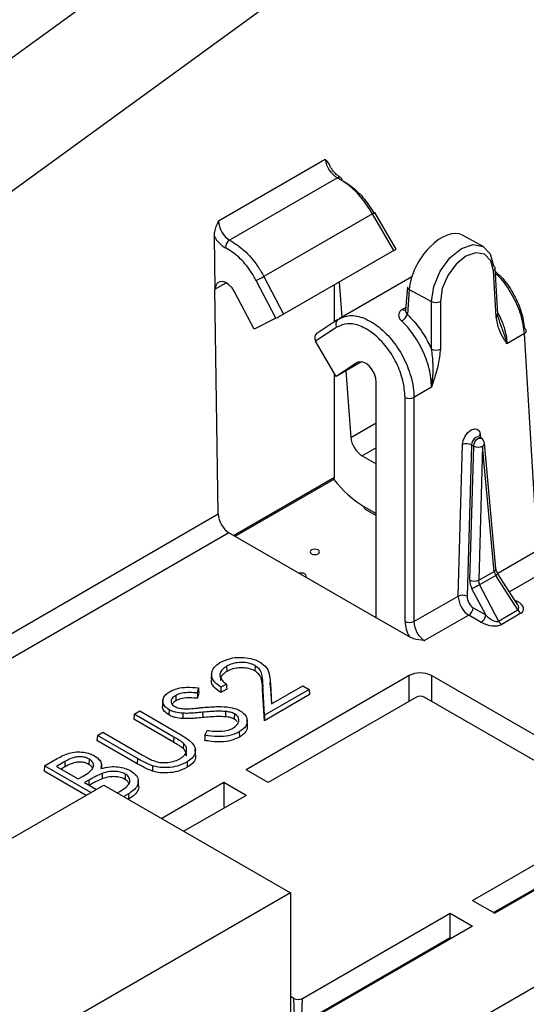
# Model space of a CAD drawing. Header units: millimetres. Extents: x 16 to 503, y 3 to 290.
# Tile 128 of 169: x 103.49 to 104.73, y 161.79 to 164.2. Entities that reach past the tile are written whole.
import ezdxf

# ---------------------------------------------------------------- set-up
doc = ezdxf.new("R2010")
doc.units = ezdxf.units.MM

msp = doc.modelspace()

# ---------------------------------------------------------------- linework, layer by layer
at = {"color": 7, "linetype": 'Continuous', "lineweight": 25}
for p, q in [((100.7218, 162.1073), (104.9259, 165.1656)), ((105.0783, 164.9492), (100.8742, 161.8908)), ((100.7299, 159.5097), (109.5518, 164.6025)), ((103.9788, 163.7082), (104.2403, 163.8592)), ((104.2702, 163.8137), (104.0061, 163.6612)), ((104.3564, 163.7254), (104.0902, 163.5717)), ((104.4082, 163.6358), (104.3564, 163.7254)), ((104.4137, 163.6393), (104.3618, 163.7291)), ((103.9684, 163.6703), (103.9702, 163.5412)), ((104.6272, 163.6458), (104.5766, 163.673)), ((104.4082, 163.6358), (104.1382, 163.48)), ((104.659, 163.4731), (104.6522, 163.5856)), ((104.6635, 163.4799), (104.6567, 163.5924)), ((103.9702, 163.5412), (103.9974, 163.5568)), ((104.1196, 163.4698), (104.0713, 163.5619)), ((104.0902, 163.5717), (104.1382, 163.48)), ((104.2629, 163.4612), (104.2629, 163.5519)), ((104.2742, 163.5585), (104.2807, 163.4723)), ((104.4523, 163.5713), (104.2743, 163.4686)), ((103.9782, 162.9901), (103.9702, 163.5412)), ((104.066, 163.443), (104.0179, 163.5346)), ((104.4416, 163.5469), (104.4372, 163.4895)), ((104.4461, 163.5399), (104.4414, 163.479)), ((104.4461, 163.5399), (104.5006, 163.5106)), ((104.5006, 163.3943), (104.5006, 163.5106)), ((104.5223, 163.5106), (104.5223, 163.3942)), ((104.4297, 163.4916), (104.4377, 163.4962)), ((104.4372, 163.4895), (104.437, 163.4888)), ((104.1196, 163.4698), (104.066, 163.443)), ((104.2711, 163.4666), (104.2193, 163.4326)), ((104.2711, 163.4666), (104.2716, 163.4669)), ((104.2687, 163.4479), (104.2167, 163.4138)), ((104.7284, 163.432), (104.6855, 163.4072)), ((104.7605, 162.9012), (104.7284, 163.432)), ((104.2669, 163.327), (104.2167, 163.4138)), ((104.3295, 163.3631), (104.2669, 163.327)), ((104.3187, 163.361), (104.2669, 163.327)), ((104.3201, 163.3618), (104.3187, 163.361)), ((104.2629, 163.0805), (104.2629, 163.334)), ((104.2906, 163.3406), (104.3028, 163.1774)), ((104.3652, 162.7359), (104.3652, 163.3132)), ((104.5005, 163.3005), (104.4577, 163.2757)), ((104.4359, 162.7264), (104.4359, 163.2757)), ((104.4577, 163.2757), (104.4577, 162.7264)), ((104.3028, 163.1774), (104.3652, 163.2134)), ((104.622, 163.1755), (104.6166, 163.1784)), ((104.6201, 163.185), (104.6209, 163.1761)), ((104.6584, 162.8567), (104.6301, 163.1634)), ((104.3652, 163.1523), (104.3308, 163.1325)), ((104.566, 162.789), (104.5767, 163.16)), ((104.5984, 163.1595), (104.5877, 162.7885)), ((104.5944, 162.828), (104.6039, 163.1566)), ((104.6039, 163.1566), (104.5984, 163.1595)), ((104.6256, 163.1561), (104.6162, 162.8276)), ((104.654, 162.8494), (104.6256, 163.1561)), ((104.3308, 163.1325), (104.3652, 163.1127)), ((104.0155, 162.9377), (104.2629, 163.0805)), ((104.0197, 162.9354), (104.2602, 163.0742)), ((104.261, 163.0749), (104.2601, 163.0743)), ((104.3347, 163.0087), (104.3652, 162.991)), ((104.3378, 163.002), (104.3652, 162.9863)), ((101.8079, 161.7372), (103.9782, 162.9901)), ((104.0045, 162.9441), (101.8115, 161.6781)), ((104.3652, 162.7359), (104.0045, 162.9441)), ((104.6628, 162.8448), (104.7605, 162.9012)), ((104.6162, 162.8276), (104.654, 162.8494)), ((104.7889, 162.8559), (104.6914, 162.7996)), ((104.6582, 162.8397), (104.6183, 162.8167)), ((104.712, 162.755), (104.6582, 162.8397)), ((104.711, 162.7687), (104.6635, 162.8435)), ((104.6334, 162.7426), (104.5997, 162.8069)), ((104.6183, 162.8167), (104.6648, 162.7278)), ((104.4577, 162.7264), (104.566, 162.789)), ((104.7039, 162.7799), (104.7111, 162.7758)), ((104.6029, 162.7602), (104.6334, 162.7426)), ((104.6648, 162.7278), (104.712, 162.755)), ((104.4468, 162.6888), (104.3652, 162.7359)), ((104.592, 162.7423), (104.4836, 162.6797)), ((104.6225, 162.7246), (104.592, 162.7423)), ((104.7197, 162.7469), (104.6725, 162.7197)), ((103.9987, 162.6172), (103.9993, 162.6043)), ((104.0683, 162.6186), (104.0678, 162.6057)), ((103.962, 162.5983), (103.9612, 162.5858)), ((104.446, 162.5941), (104.0462, 162.3633)), ((104.446, 162.5313), (104.446, 162.5941)), ((105.0552, 162.2738), (104.5003, 162.5941)), ((104.5003, 162.5941), (104.5003, 162.5313)), ((103.9296, 162.5642), (103.9266, 162.5517)), ((103.998, 162.5734), (103.9845, 162.5655)), ((103.9991, 162.5608), (103.9845, 162.5523)), ((104.0877, 162.5716), (104.0869, 162.559)), ((104.0919, 162.4971), (104.0877, 162.5716)), ((104.2009, 162.56), (104.0919, 162.4971)), ((104.1065, 162.5644), (104.1057, 162.577)), ((104.1058, 162.5746), (104.1086, 162.5248)), ((104.1058, 162.5746), (104.1066, 162.562)), ((104.1066, 162.562), (104.1087, 162.5248)), ((104.1086, 162.5248), (104.1853, 162.569)), ((104.1853, 162.569), (104.2009, 162.56)), ((104.2009, 162.56), (104.202, 162.5475)), ((103.8739, 162.5452), (103.8745, 162.5323)), ((103.9305, 162.5521), (103.9273, 162.5386)), ((104.0912, 162.4835), (104.0869, 162.559)), ((104.202, 162.5475), (104.0912, 162.4835)), ((104.4623, 162.5407), (104.1006, 162.3319)), ((104.9627, 162.2644), (104.484, 162.5407)), ((103.8424, 162.5327), (103.8416, 162.5202)), ((103.7722, 162.4997), (103.7711, 162.4871)), ((103.7722, 162.4997), (103.7857, 162.5074)), ((103.8694, 162.4435), (103.7722, 162.4997)), ((103.7857, 162.5074), (103.8837, 162.4509)), ((103.8579, 162.5106), (103.8573, 162.4977)), ((103.8913, 162.5017), (103.8912, 162.4886)), ((103.94, 162.5043), (103.9402, 162.4913)), ((103.9957, 162.5062), (103.9956, 162.4932)), ((104.0181, 162.5002), (104.0175, 162.4874)), ((104.0919, 162.4971), (104.0912, 162.4835)), ((103.8689, 162.4306), (103.7711, 162.4871)), ((104.0497, 162.472), (104.0489, 162.4846)), ((103.6823, 162.4477), (103.6811, 162.4352)), ((103.6823, 162.4477), (103.6958, 162.4555)), ((103.7802, 162.3912), (103.6823, 162.4477)), ((103.6958, 162.4555), (103.793, 162.3994)), ((103.8694, 162.4435), (103.8689, 162.4306)), ((103.9456, 162.4481), (103.9507, 162.4599)), ((104.0293, 162.4562), (104.0299, 162.4433)), ((103.7797, 162.3783), (103.6811, 162.4352)), ((103.8932, 162.4279), (103.8925, 162.4151)), ((103.5526, 162.3728), (103.5838, 162.3909)), ((103.7802, 162.3912), (103.7797, 162.3783)), ((103.9227, 162.4012), (103.9218, 162.4143)), ((103.5526, 162.3728), (103.5514, 162.3603)), ((103.6662, 162.3073), (103.5526, 162.3728)), ((103.6021, 162.3834), (103.5817, 162.3716)), ((103.5817, 162.3716), (103.6351, 162.3408)), ((103.6027, 162.3705), (103.5931, 162.365)), ((103.6021, 162.3834), (103.6027, 162.3705)), ((103.6618, 162.3895), (103.6612, 162.3766)), ((103.6919, 162.3776), (103.6918, 162.3785)), ((103.6926, 162.366), (103.692, 162.3762)), ((103.8174, 162.3731), (103.817, 162.3601)), ((103.9018, 162.3826), (103.9024, 162.3697)), ((103.6547, 162.3006), (103.5514, 162.3603)), ((103.6351, 162.3408), (103.6455, 162.3468)), ((103.6936, 162.3543), (103.694, 162.3413)), ((103.7504, 162.3528), (103.7499, 162.3399)), ((104.1006, 162.3319), (104.0462, 162.3633)), ((102.6538, 161.7228), (103.6981, 162.3257)), ((103.661, 162.3377), (103.6507, 162.3318)), ((103.6507, 162.3318), (103.6797, 162.315)), ((103.661, 162.3377), (103.6615, 162.3255)), ((103.6981, 162.3257), (104.155, 162.0619)), ((103.7832, 162.3235), (103.7824, 162.3361)), ((103.9918, 162.3319), (103.8396, 162.244)), ((104.0462, 162.3005), (103.9918, 162.3319)), ((103.9918, 162.3319), (103.9918, 162.2724)), ((103.7309, 162.3067), (103.7339, 162.3085)), ((103.7582, 162.3044), (103.7465, 162.2977)), ((103.7582, 162.3044), (103.7587, 162.2916)), ((104.0462, 162.3005), (103.894, 162.2126)), ((103.7587, 162.2916), (103.758, 162.2911)), ((103.9946, 162.2707), (103.9918, 162.2724)), ((104.601, 162.043), (104.9627, 162.2518)), ((105.0552, 162.2424), (104.6554, 162.0116)), ((104.6525, 162.0133), (104.9599, 162.1907)), ((104.155, 162.0619), (103.1107, 161.459)), ((104.155, 162.0619), (104.155, 161.7228)), ((104.601, 162.043), (104.6554, 162.0116)), ((104.1849, 161.8028), (104.5466, 162.0116)), ((104.5466, 162.0116), (104.601, 161.9802)), ((104.5466, 161.9521), (104.5466, 162.0116)), ((104.601, 161.9802), (102.0481, 160.5065)), ((104.182, 161.7416), (104.5466, 161.9521)), ((104.5466, 161.9521), (104.5494, 161.9505)), ((104.1631, 161.8028), (104.155, 161.8075)), ((104.166, 161.7416), (104.1631, 161.8028)), ((104.182, 161.7416), (104.1849, 161.8028))]:
    msp.add_line(p, q, dxfattribs=at)
at = {"color": 7, "linetype": 'Continuous', "lineweight": 25, "flags": 128}
for points in [[(104.5006, 163.5106), (104.5061, 163.5475), (104.5219, 163.5849), (104.5456, 163.6175), (104.5738, 163.6403), (104.6024, 163.6503), (104.6272, 163.6458), (104.6447, 163.6275), (104.6522, 163.5982)], [(104.6522, 163.5856), (104.6457, 163.6107), (104.6308, 163.6264), (104.6096, 163.6302), (104.5851, 163.6217), (104.5609, 163.6021), (104.5406, 163.5743), (104.527, 163.5422), (104.5223, 163.5106)], [(104.0179, 163.5346), (104.0119, 163.5441), (104.0045, 163.5518), (103.9966, 163.5572), (103.9887, 163.5598), (103.9816, 163.5593), (103.9759, 163.5557), (103.972, 163.5495), (103.9702, 163.5412)], [(104.3652, 163.3132), (104.364, 163.3232), (104.3606, 163.3337), (104.3552, 163.3436), (104.3484, 163.3522), (104.3406, 163.3586), (104.3326, 163.3624), (104.3251, 163.3632), (104.3187, 163.361)], [(104.5767, 163.16), (104.5785, 163.1704), (104.5831, 163.1808), (104.5898, 163.1899), (104.5977, 163.1963), (104.6057, 163.1991), (104.6127, 163.198), (104.6178, 163.1931), (104.6201, 163.185)], [(104.6166, 163.1785), (104.6165, 163.1785), (104.613, 163.1791), (104.6089, 163.1777), (104.605, 163.1745), (104.6016, 163.1699), (104.5993, 163.1647), (104.5984, 163.1595)], [(104.6039, 163.1566), (104.6048, 163.1618), (104.6071, 163.167), (104.6104, 163.1715), (104.6144, 163.1747), (104.6184, 163.1762), (104.6219, 163.1756), (104.622, 163.1755)], [(104.2227, 162.9019), (104.2189, 162.9034), (104.2145, 162.9039), (104.2101, 162.9034), (104.2064, 162.9019), (104.2039, 162.8998), (104.203, 162.8972), (104.2039, 162.8947), (104.2064, 162.8925), (104.2101, 162.8911), (104.2145, 162.8906), (104.2189, 162.8911), (104.2227, 162.8925), (104.2252, 162.8947), (104.2261, 162.8972), (104.2252, 162.8998), (104.2227, 162.9019)], [(104.1922, 162.8358), (104.1925, 162.8363), (104.1934, 162.8388), (104.1925, 162.8414), (104.19, 162.8435)], [(104.7074, 162.7744), (104.709, 162.7748), (104.7111, 162.7758)], [(103.9296, 162.5642), (103.93, 162.5581), (103.9305, 162.5521)], [(103.9845, 162.5655), (103.9845, 162.5589), (103.9845, 162.5523)], [(103.998, 162.5734), (103.9986, 162.5671), (103.9991, 162.5608)], [(103.9266, 162.5517), (103.927, 162.5452), (103.9273, 162.5386)], [(103.9456, 162.4481), (103.9451, 162.4417), (103.9446, 162.4352)]]:
    msp.add_lwpolyline(points, dxfattribs=at)
at = {"color": 7, "linetype": 'Continuous', "lineweight": 25}
for centre, radius, start, end in [((104.2745, 163.808), 0.00713, 356.1931, 127.2172), ((104.3449, 163.7476), 0.025, 297.2954, 312.2742), ((104.0185, 163.6422), 0.0228, 123.1589, 179.1132), ((104.6493, 163.5913), 0.00747, 8.414, 67.2399), ((104.6488, 163.5927), 0.00783, 295.249, 357.6841), ((103.6567, 164.3799), 0.9171, 296.8766, 298.203), ((104.4496, 163.5471), 0.00802, 181.3202, 243.6291), ((104.5114, 163.5334), 0.0252, 244.4331, 295.528), ((104.4106, 163.4919), 0.0334, 300.1963, 337.3502), ((104.4358, 163.4988), 0.0094, 229.9465, 278.7691), ((104.6556, 163.4802), 0.00783, 295.249, 357.6841), ((104.2799, 163.456), 0.0138, 129.5749, 215.6602), ((104.7255, 163.4376), 0.00746, 8.3912, 67.1672), ((104.7252, 163.4389), 0.00761, 294.2406, 358.69), ((104.5114, 163.417), 0.0252, 244.4331, 295.528), ((104.4468, 163.2985), 0.0252, 244.4741, 295.5259), ((104.6244, 163.1772), 0.00893, 118.9786, 168.337), ((104.6148, 163.162), 0.0154, 5.2821, 61.7659), ((104.6221, 163.1633), 0.008, 296.3684, 0.6086), ((104.5871, 163.136), 0.0261, 64.185, 113.3703), ((104.6153, 163.1801), 0.0261, 244.185, 293.3703), ((104.3421, 163.0082), 0.0075, 176.4255, 234.9671), ((104.6504, 162.8566), 0.008, 296.3684, 0.6086), ((104.1818, 162.8273), 0.0182, 63.056, 106.553), ((104.6058, 162.8516), 0.0261, 244.185, 293.3703), ((104.6419, 162.868), 0.0327, 299.9146, 311.3694), ((104.8057, 162.4396), 0.4211, 116.4301, 119.2883), ((104.5764, 162.765), 0.0261, 64.185, 113.3703), ((104.5792, 162.7623), 0.0238, 302.6271, 354.8972), ((104.7314, 162.7657), 0.0222, 208.8556, 238.0453), ((104.6097, 162.7447), 0.0238, 302.6271, 354.8972), ((104.4468, 162.7492), 0.0252, 244.4741, 295.5259), ((104.6842, 162.7385), 0.0222, 208.8556, 238.0453), ((104.4732, 162.5197), 0.0236, 62.6097, 117.3903), ((104.174, 161.8238), 0.0236, 242.6097, 297.3903)]:
    msp.add_arc(centre, radius, start, end, dxfattribs=at)
for centre, major_axis, ratio, start_param, end_param in [((104.2674, 163.8451), (-0.0206, 0.0325), 0.548533, 0.815684, 2.38567), ((104.006, 163.6942), (-0.0177, 0.0342), 0.604844, 0.864775, 2.43476), ((103.9951, 163.6883), (-0.0255, 0.0475), 0.597163, 1.631005, 2.426543), ((104.5218, 163.5807), (0.0566, 0.0913), 0.553953, 0.034608, 2.337739), ((104.4003, 163.6319), (0.0135, 0.0074), 0.028655, 5.328054, 6.283793), ((104.1303, 163.476), (0.0135, 0.0074), 0.028656, 3.781049, 5.328033), ((104.2278, 163.4197), (-0.0085, 0.0128), 0.81623, 6.233249, 7.780234), ((104.3299, 163.1634), (-0.0202, 0.0327), 0.556894, 0.82156, 2.339997), ((104.252, 163.0872), (-0.0081, 0.0131), 0.556894, 3.276572, 3.875886), ((104.3299, 163.1629), (-0.101, 0.1637), 0.556894, 1.773673, 2.339997), ((104.0054, 162.9761), (-0.0182, 0.0339), 0.597163, 0.856557, 2.374994), ((104.6649, 162.8436), (-0.0092, 0.0125), 0.494927, 0.765531, 1.516023), ((104.6162, 162.8164), (-0.0136, 0.0277), 0.614591, 0.861676, 1.612167), ((104.627, 162.8217), (-0.0057, 0.0144), 0.647407, 0.914017, 1.664509), ((104.5932, 162.7744), (-0.0179, 0.0341), 0.600153, 0.843897, 2.379786), ((104.6041, 162.7797), (-0.0102, 0.0207), 0.614591, 0.861676, 2.397565), ((104.6878, 162.7766), (0.0257, -0.0203), 0.353349, 6.118273, 7.074164), ((104.6878, 162.764), (0.0383, -0.0094), 0.496801, 5.805186, 7.328391), ((104.6428, 162.7506), (0.0228, -0.0222), 0.38989, 4.67596, 6.199164), ((104.474, 162.706), (-0.0255, 0.0475), 0.597163, 0.839104, 1.614154), ((104.4849, 162.7118), (-0.0177, 0.0342), 0.604844, 0.847322, 2.383211), ((104.6428, 162.7381), (0.0364, -0.0106), 0.540062, 4.28197, 5.805175), ((104.4732, 162.5783), (0.0385, 0), 0.578871, 0.786768, 2.354825)]:
    msp.add_ellipse(centre, major_axis=major_axis, ratio=ratio, start_param=start_param, end_param=end_param, dxfattribs=at)
for points, knots in [([(104.2403, 163.8592), (104.2404, 163.8591), (104.2442, 163.855), (104.2473, 163.8501), (104.2504, 163.8452)], [0, 0, 0, 0, 0.013027, 1, 1, 1, 1]), ([(104.2778, 163.8145), (104.2751, 163.8161), (104.2694, 163.8196), (104.2603, 163.8294), (104.2537, 163.8386), (104.2515, 163.8442), (104.251, 163.8454)], [0, 0, 0, 0, 0.285129, 0.588207, 0.908971, 1, 1, 1, 1]), ([(104.3564, 163.7254), (104.3469, 163.7399), (104.328, 163.7689), (104.2966, 163.7981), (104.2773, 163.8095), (104.2702, 163.8137)], [0, 0, 0, 0, 0.386675, 0.773341, 1, 1, 1, 1]), ([(104.2816, 163.8075), (104.288, 163.8037), (104.3054, 163.7935), (104.3337, 163.7673), (104.3508, 163.7412), (104.3593, 163.7281)], [0, 0, 0, 0, 0.226662, 0.613331, 1, 1, 1, 1]), ([(103.9684, 163.6703), (103.9687, 163.674), (103.9696, 163.6861), (103.9752, 163.6992), (103.9787, 163.708), (103.9788, 163.7082)], [0, 0, 0, 0, 0.299655, 0.991625, 1, 1, 1, 1]), ([(104.0061, 163.6612), (104.0183, 163.6535), (104.0428, 163.6379), (104.0715, 163.6041), (104.0851, 163.5804), (104.0902, 163.5717)], [0, 0, 0, 0, 0.386682, 0.77337, 1, 1, 1, 1]), ([(104.0713, 163.5619), (104.0668, 163.5697), (104.0546, 163.5911), (104.0288, 163.6215), (104.0068, 163.6355), (103.9958, 163.6425)], [0, 0, 0, 0, 0.226625, 0.613313, 1, 1, 1, 1]), ([(104.6571, 163.5842), (104.6638, 163.5781), (104.6811, 163.5622), (104.7038, 163.527), (104.7228, 163.4844), (104.7265, 163.4578), (104.7284, 163.4445)], [0, 0, 0, 0, 0.172312, 0.448214, 0.724107, 1, 1, 1, 1]), ([(104.7284, 163.432), (104.7264, 163.4468), (104.7224, 163.4764), (104.7013, 163.5236), (104.6786, 163.5599), (104.6621, 163.5752), (104.6574, 163.5796)], [0, 0, 0, 0, 0.294294, 0.588582, 0.882872, 1, 1, 1, 1]), ([(104.2716, 163.4669), (104.2809, 163.4711), (104.2997, 163.4795), (104.3357, 163.4719), (104.3728, 163.4499), (104.4073, 163.4145), (104.4352, 163.3702), (104.4509, 163.328), (104.4569, 163.2964), (104.4575, 163.2815), (104.4577, 163.2757)], [0, 0, 0, 0, 0.140869, 0.283987, 0.427101, 0.570208, 0.713309, 0.85641, 0.943468, 1, 1, 1, 1]), ([(104.4297, 163.4916), (104.4283, 163.4906), (104.4245, 163.4882), (104.4207, 163.4831), (104.4195, 163.4765), (104.4216, 163.4695), (104.4255, 163.4651), (104.4274, 163.463)], [0, 0, 0, 0, 0.141904, 0.362529, 0.578646, 0.791646, 1, 1, 1, 1]), ([(104.4414, 163.479), (104.4404, 163.4805), (104.4384, 163.4834), (104.4371, 163.4871), (104.4374, 163.4889), (104.4374, 163.4895)], [0, 0, 0, 0, 0.419896, 0.827366, 1, 1, 1, 1]), ([(104.4414, 163.479), (104.4438, 163.4767), (104.4588, 163.4621), (104.4808, 163.4341), (104.4949, 163.4057), (104.5006, 163.3943)], [0, 0, 0, 0, 0.103319, 0.639326, 1, 1, 1, 1]), ([(104.6608, 163.4802), (104.6638, 163.4711), (104.6704, 163.4509), (104.6793, 163.428), (104.6838, 163.4133), (104.6853, 163.4079), (104.6854, 163.4074), (104.6855, 163.4072)], [0, 0, 0, 0, 0.344468, 0.758287, 0.975271, 0.992613, 1, 1, 1, 1]), ([(104.6633, 163.483), (104.6681, 163.4729), (104.6796, 163.4489), (104.6842, 163.4235), (104.6854, 163.4091), (104.6855, 163.4075), (104.6855, 163.4072)], [0, 0, 0, 0, 0.391275, 0.929516, 0.990266, 1, 1, 1, 1]), ([(104.4359, 163.2757), (104.4348, 163.2894), (104.4327, 163.3169), (104.4158, 163.3609), (104.3909, 163.4008), (104.3599, 163.4327), (104.3265, 163.4525), (104.294, 163.4593), (104.2771, 163.4517), (104.2687, 163.4479)], [0, 0, 0, 0, 0.143166, 0.286332, 0.429502, 0.572682, 0.71587, 0.859062, 1, 1, 1, 1]), ([(104.5005, 163.3005), (104.5003, 163.3077), (104.4994, 163.3299), (104.4891, 163.3705), (104.4662, 163.4176), (104.4432, 163.4476), (104.4296, 163.4609), (104.4274, 163.463)], [0, 0, 0, 0, 0.132662, 0.404344, 0.675989, 0.947638, 1, 1, 1, 1]), ([(104.6855, 163.4072), (104.6854, 163.4073), (104.6829, 163.4114), (104.6759, 163.4227), (104.6645, 163.4421), (104.6609, 163.4625), (104.659, 163.4731)], [0, 0, 0, 0, 0.006356, 0.214976, 0.592526, 1, 1, 1, 1]), ([(104.5005, 163.3005), (104.5006, 163.3007), (104.5007, 163.3014), (104.5018, 163.3082), (104.5041, 163.3268), (104.5056, 163.3579), (104.5023, 163.3821), (104.5006, 163.3943)], [0, 0, 0, 0, 0.006905, 0.023116, 0.225947, 0.612774, 1, 1, 1, 1]), ([(104.5223, 163.3942), (104.5211, 163.3818), (104.5187, 163.3579), (104.5089, 163.3262), (104.5028, 163.3075), (104.5006, 163.3007), (104.5005, 163.3005)], [0, 0, 0, 0, 0.407474, 0.7850235, 0.9936438, 1, 1, 1, 1]), ([(104.6167, 163.1786), (104.6163, 163.1788), (104.6154, 163.1792), (104.6154, 163.1793), (104.6154, 163.1794)], [0, 0, 0, 0, 0.4647661, 1, 1, 1, 1]), ([(104.6635, 162.8435), (104.6628, 162.8447), (104.661, 162.8478), (104.6592, 162.8525), (104.6586, 162.8555), (104.6585, 162.8566), (104.6584, 162.8567)], [0, 0, 0, 0, 0.2534443, 0.6431965, 0.9638725, 1, 1, 1, 1]), ([(104.4836, 162.6797), (104.4835, 162.6797), (104.4744, 162.6809), (104.4607, 162.6824), (104.4501, 162.6873), (104.4468, 162.6888)], [0, 0, 0, 0, 0.008514, 0.688898, 1, 1, 1, 1]), ([(103.9839, 162.6267), (103.9917, 162.6304), (104.0053, 162.6369), (104.0302, 162.6394), (104.0529, 162.6377), (104.07, 162.6328), (104.0782, 162.6283), (104.0805, 162.6271)], [0, 0, 0, 0, 0.27913, 0.482775, 0.685556, 0.912713, 1, 1, 1, 1]), ([(103.9845, 162.5655), (103.9774, 162.5709), (103.9651, 162.5802), (103.9607, 162.5967), (103.9646, 162.6111), (103.9744, 162.6209), (103.982, 162.6255), (103.9839, 162.6267)], [0, 0, 0, 0, 0.2945701, 0.507867, 0.7210516, 0.9290146, 1, 1, 1, 1]), ([(103.9987, 162.6172), (103.9946, 162.6145), (103.9869, 162.6092), (103.9818, 162.5993), (103.9825, 162.5894), (103.9885, 162.5805), (103.995, 162.5757), (103.998, 162.5734)], [0, 0, 0, 0, 0.221398, 0.422063, 0.622927, 0.820982, 1, 1, 1, 1]), ([(104.0683, 162.6186), (104.0635, 162.6208), (104.0543, 162.6251), (104.0371, 162.6267), (104.0205, 162.6256), (104.0075, 162.6219), (104.0009, 162.6184), (103.9987, 162.6172)], [0, 0, 0, 0, 0.239534, 0.449891, 0.65368, 0.884005, 1, 1, 1, 1]), ([(104.0678, 162.6057), (104.063, 162.6079), (104.0541, 162.612), (104.0373, 162.6136), (104.021, 162.6126), (104.008, 162.609), (104.0015, 162.6055), (103.9993, 162.6043)], [0, 0, 0, 0, 0.23684, 0.447328, 0.650302, 0.880944, 1, 1, 1, 1]), ([(104.0877, 162.5716), (104.0873, 162.5786), (104.0866, 162.5907), (104.0831, 162.6076), (104.073, 162.6151), (104.0683, 162.6186)], [0, 0, 0, 0, 0.431873, 0.736859, 1, 1, 1, 1]), ([(104.0805, 162.6271), (104.0865, 162.6227), (104.1002, 162.6129), (104.1043, 162.5937), (104.1053, 162.5807), (104.1058, 162.5746)], [0, 0, 0, 0, 0.29493, 0.668033, 1, 1, 1, 1]), ([(103.9845, 162.5523), (103.9782, 162.5569), (103.9666, 162.5654), (103.9603, 162.5778), (103.9618, 162.5842), (103.9621, 162.5857)], [0, 0, 0, 0, 0.4775279, 0.8746187, 1, 1, 1, 1]), ([(103.9993, 162.6043), (103.9953, 162.6016), (103.9877, 162.5964), (103.9829, 162.5883), (103.9836, 162.5837), (103.9838, 162.5823)], [0, 0, 0, 0, 0.438976, 0.830059, 1, 1, 1, 1]), ([(104.0869, 162.559), (104.0865, 162.5661), (104.0858, 162.578), (104.0824, 162.5947), (104.0724, 162.6022), (104.0678, 162.6057)], [0, 0, 0, 0, 0.434951, 0.734834, 1, 1, 1, 1]), ([(103.86, 162.5551), (103.866, 162.5579), (103.8779, 162.5635), (103.9031, 162.5662), (103.9201, 162.565), (103.9296, 162.5642)], [0, 0, 0, 0, 0.3082057, 0.6126216, 1, 1, 1, 1]), ([(103.8579, 162.5106), (103.8538, 162.5134), (103.8462, 162.5187), (103.8417, 162.5288), (103.8429, 162.5387), (103.8491, 162.5479), (103.8564, 162.5528), (103.86, 162.5551)], [0, 0, 0, 0, 0.217401, 0.414014, 0.610593, 0.811917, 1, 1, 1, 1]), ([(103.8739, 162.5452), (103.8707, 162.543), (103.8651, 162.5392), (103.8619, 162.5322), (103.8626, 162.5261), (103.8663, 162.5216), (103.8694, 162.5196), (103.8707, 162.5188)], [0, 0, 0, 0, 0.286214, 0.503846, 0.72191, 0.892233, 1, 1, 1, 1]), ([(103.9266, 162.5517), (103.9205, 162.5521), (103.9082, 162.5529), (103.8902, 162.5519), (103.8792, 162.548), (103.8747, 162.5456), (103.8739, 162.5452)], [0, 0, 0, 0, 0.331123, 0.665331, 0.945317, 1, 1, 1, 1]), ([(103.9273, 162.5386), (103.9212, 162.539), (103.9089, 162.5398), (103.891, 162.539), (103.8799, 162.5352), (103.8754, 162.5328), (103.8745, 162.5323)], [0, 0, 0, 0, 0.330651, 0.664075, 0.937865, 1, 1, 1, 1]), ([(103.8573, 162.4977), (103.8533, 162.5005), (103.8458, 162.5059), (103.8412, 162.5141), (103.842, 162.5188), (103.8423, 162.5202)], [0, 0, 0, 0, 0.433981, 0.833065, 1, 1, 1, 1]), ([(103.8745, 162.5323), (103.8711, 162.5302), (103.8669, 162.5276), (103.8655, 162.5243), (103.8652, 162.5236)], [0, 0, 0, 0, 0.800795, 1, 1, 1, 1]), ([(103.8707, 162.5188), (103.8741, 162.5172), (103.8808, 162.5141), (103.8927, 162.5127), (103.9, 162.5127), (103.9031, 162.5127)], [0, 0, 0, 0, 0.3729313, 0.731423, 1, 1, 1, 1]), ([(103.9031, 162.5127), (103.9095, 162.5131), (103.9191, 162.5138), (103.9318, 162.5151), (103.9382, 162.5157), (103.9414, 162.516)], [0, 0, 0, 0, 0.499204, 0.7496, 1, 1, 1, 1]), ([(103.9414, 162.516), (103.9536, 162.517), (103.9754, 162.5189), (104.0052, 162.5175), (104.023, 162.5125), (104.0301, 162.5088), (104.0318, 162.5079)], [0, 0, 0, 0, 0.390475, 0.696577, 0.929158, 1, 1, 1, 1]), ([(103.8912, 162.4886), (103.8851, 162.4893), (103.8758, 162.4903), (103.8646, 162.4939), (103.8597, 162.4964), (103.8573, 162.4977)], [0, 0, 0, 0, 0.488898, 0.739959, 1, 1, 1, 1]), ([(103.8913, 162.5017), (103.8852, 162.5023), (103.876, 162.5034), (103.8649, 162.5069), (103.8602, 162.5094), (103.8579, 162.5106)], [0, 0, 0, 0, 0.496147, 0.743752, 1, 1, 1, 1]), ([(103.9402, 162.4913), (103.9341, 162.4907), (103.923, 162.4897), (103.9067, 162.4885), (103.8964, 162.4886), (103.8912, 162.4886)], [0, 0, 0, 0, 0.375549, 0.686616, 1, 1, 1, 1]), ([(103.94, 162.5043), (103.934, 162.5037), (103.9229, 162.5027), (103.9066, 162.5015), (103.8964, 162.5016), (103.8913, 162.5017)], [0, 0, 0, 0, 0.377269, 0.687489, 1, 1, 1, 1]), ([(103.9957, 162.5062), (103.9896, 162.5065), (103.9772, 162.507), (103.9585, 162.5059), (103.9462, 162.5048), (103.94, 162.5043)], [0, 0, 0, 0, 0.331419, 0.664903, 1, 1, 1, 1]), ([(103.9956, 162.4932), (103.9894, 162.4935), (103.9771, 162.494), (103.9585, 162.4929), (103.9463, 162.4918), (103.9402, 162.4913)], [0, 0, 0, 0, 0.332956, 0.665684, 1, 1, 1, 1]), ([(104.0175, 162.4874), (104.0159, 162.4882), (104.0115, 162.4904), (104.0038, 162.4923), (103.9978, 162.493), (103.9956, 162.4932)], [0, 0, 0, 0, 0.259899, 0.724346, 1, 1, 1, 1]), ([(104.0181, 162.5002), (104.0164, 162.5011), (104.0119, 162.5034), (104.004, 162.5053), (103.998, 162.506), (103.9957, 162.5062)], [0, 0, 0, 0, 0.26211, 0.729455, 1, 1, 1, 1]), ([(104.0137, 162.4652), (104.0177, 162.468), (104.0249, 162.4731), (104.0293, 162.482), (104.0285, 162.49), (104.0243, 162.4962), (104.0198, 162.4991), (104.0181, 162.5002)], [0, 0, 0, 0, 0.2771427, 0.5035526, 0.6945793, 0.8854775, 1, 1, 1, 1]), ([(104.0246, 162.4807), (104.0239, 162.4819), (104.0224, 162.4844), (104.0192, 162.4863), (104.0175, 162.4874)], [0, 0, 0, 0, 0.4622745, 1, 1, 1, 1]), ([(104.0318, 162.5079), (104.0358, 162.5051), (104.0445, 162.4992), (104.0495, 162.4878), (104.0488, 162.4753), (104.0418, 162.4642), (104.0329, 162.4585), (104.0293, 162.4562)], [0, 0, 0, 0, 0.188187, 0.401132, 0.598854, 0.838783, 1, 1, 1, 1]), ([(103.9507, 162.4599), (103.9567, 162.4591), (103.9709, 162.4572), (103.9912, 162.4575), (104.0063, 162.4613), (104.012, 162.4643), (104.0137, 162.4652)], [0, 0, 0, 0, 0.278279, 0.653822, 0.895966, 1, 1, 1, 1]), ([(104.0492, 162.472), (104.0493, 162.4692), (104.0495, 162.4618), (104.0425, 162.4515), (104.0335, 162.4456), (104.0299, 162.4433)], [0, 0, 0, 0, 0.264151, 0.701223, 1, 1, 1, 1]), ([(103.8932, 162.4279), (103.8915, 162.4293), (103.888, 162.4323), (103.8798, 162.4374), (103.8735, 162.4411), (103.8694, 162.4435)], [0, 0, 0, 0, 0.256307, 0.511954, 1, 1, 1, 1]), ([(103.8837, 162.4509), (103.8922, 162.4457), (103.9064, 162.4371), (103.921, 162.4223), (103.9232, 162.408), (103.9182, 162.3946), (103.9086, 162.3867), (103.9027, 162.3831), (103.9018, 162.3826)], [0, 0, 0, 0, 0.27333, 0.454968, 0.638389, 0.810254, 0.971187, 1, 1, 1, 1]), ([(104.0299, 162.4433), (104.0233, 162.4402), (104.0103, 162.434), (103.9826, 162.4306), (103.9607, 162.4326), (103.9475, 162.4348), (103.9446, 162.4352)], [0, 0, 0, 0, 0.2766293, 0.54829, 0.9016504, 1, 1, 1, 1]), ([(104.0293, 162.4562), (104.0229, 162.4531), (104.01, 162.447), (103.9826, 162.4436), (103.9611, 162.4456), (103.9482, 162.4477), (103.9456, 162.4481)], [0, 0, 0, 0, 0.278031, 0.551581, 0.908071, 1, 1, 1, 1]), ([(103.8925, 162.4151), (103.8908, 162.4165), (103.8872, 162.4195), (103.8791, 162.4246), (103.8729, 162.4283), (103.8689, 162.4306)], [0, 0, 0, 0, 0.257855, 0.515007, 1, 1, 1, 1]), ([(103.8854, 162.3911), (103.8894, 162.3939), (103.8975, 162.3997), (103.9019, 162.4106), (103.8998, 162.4204), (103.8952, 162.4256), (103.8932, 162.4279)], [0, 0, 0, 0, 0.271036, 0.559366, 0.809846, 1, 1, 1, 1]), ([(103.8996, 162.3977), (103.8998, 162.398), (103.9013, 162.4015), (103.8987, 162.4078), (103.8944, 162.4129), (103.8925, 162.4151)], [0, 0, 0, 0, 0.056099, 0.596317, 1, 1, 1, 1]), ([(103.5838, 162.3909), (103.593, 162.3959), (103.6064, 162.4033), (103.6301, 162.4076), (103.6479, 162.4068), (103.6635, 162.4033), (103.6714, 162.3993), (103.675, 162.3975)], [0, 0, 0, 0, 0.358229, 0.527568, 0.697248, 0.864776, 1, 1, 1, 1]), ([(103.6618, 162.3895), (103.6582, 162.3912), (103.652, 162.3942), (103.6406, 162.3955), (103.6289, 162.3947), (103.6154, 162.3906), (103.6069, 162.386), (103.6021, 162.3834)], [0, 0, 0, 0, 0.200999, 0.346874, 0.492312, 0.711944, 1, 1, 1, 1]), ([(103.675, 162.3975), (103.6798, 162.3941), (103.6883, 162.388), (103.6932, 162.3771), (103.6917, 162.3701), (103.6904, 162.3665), (103.6903, 162.3661)], [0, 0, 0, 0, 0.385484, 0.675452, 0.965968, 1, 1, 1, 1]), ([(103.8174, 162.3731), (103.8127, 162.3749), (103.8036, 162.3784), (103.7916, 162.3848), (103.7841, 162.389), (103.7802, 162.3912)], [0, 0, 0, 0, 0.346495, 0.672841, 1, 1, 1, 1]), ([(103.793, 162.3994), (103.7952, 162.3981), (103.7995, 162.3956), (103.8069, 162.3915), (103.8123, 162.3888), (103.8154, 162.3872)], [0, 0, 0, 0, 0.299772, 0.599547, 1, 1, 1, 1]), ([(103.8154, 162.3872), (103.8206, 162.3852), (103.8298, 162.3817), (103.8469, 162.3802), (103.8635, 162.3826), (103.8769, 162.3865), (103.8834, 162.39), (103.8854, 162.3911)], [0, 0, 0, 0, 0.241846, 0.423289, 0.654945, 0.895018, 1, 1, 1, 1]), ([(103.9216, 162.4011), (103.9221, 162.3991), (103.9239, 162.3927), (103.9186, 162.3818), (103.9093, 162.3738), (103.9033, 162.3702), (103.9024, 162.3697)], [0, 0, 0, 0, 0.172617, 0.565438, 0.933796, 1, 1, 1, 1]), ([(103.6612, 162.3766), (103.6577, 162.3783), (103.6517, 162.3812), (103.6406, 162.3825), (103.6292, 162.3817), (103.6159, 162.3777), (103.6075, 162.3731), (103.6027, 162.3705)], [0, 0, 0, 0, 0.199468, 0.344086, 0.488278, 0.70738, 1, 1, 1, 1]), ([(103.6455, 162.3468), (103.6544, 162.352), (103.6667, 162.3591), (103.6733, 162.3713), (103.6724, 162.3794), (103.6678, 162.3857), (103.6633, 162.3885), (103.6618, 162.3895)], [0, 0, 0, 0, 0.435683, 0.599451, 0.763765, 0.920529, 1, 1, 1, 1]), ([(103.6704, 162.3673), (103.669, 162.3696), (103.667, 162.3731), (103.6627, 162.3757), (103.6612, 162.3766)], [0, 0, 0, 0, 0.6575, 1, 1, 1, 1]), ([(103.6903, 162.3661), (103.6981, 162.368), (103.7116, 162.3714), (103.7327, 162.371), (103.7502, 162.3674), (103.7594, 162.3629), (103.7639, 162.3606)], [0, 0, 0, 0, 0.316466, 0.546879, 0.776717, 1, 1, 1, 1]), ([(103.817, 162.3601), (103.8123, 162.3619), (103.8031, 162.3654), (103.7911, 162.3718), (103.7835, 162.3761), (103.7797, 162.3783)], [0, 0, 0, 0, 0.346485, 0.672832, 1, 1, 1, 1]), ([(103.9024, 162.3697), (103.8947, 162.3658), (103.8808, 162.359), (103.855, 162.355), (103.8334, 162.3557), (103.8215, 162.3589), (103.817, 162.3601)], [0, 0, 0, 0, 0.322988, 0.580956, 0.83976, 1, 1, 1, 1]), ([(103.9018, 162.3826), (103.8942, 162.3788), (103.8804, 162.372), (103.8549, 162.368), (103.8336, 162.3687), (103.8218, 162.3719), (103.8174, 162.3731)], [0, 0, 0, 0, 0.3235212, 0.5813311, 0.8399827, 1, 1, 1, 1]), ([(103.6936, 162.3543), (103.6886, 162.3521), (103.6804, 162.3485), (103.6698, 162.3428), (103.6639, 162.3394), (103.661, 162.3377)], [0, 0, 0, 0, 0.426551, 0.713127, 1, 1, 1, 1]), ([(103.7504, 162.3528), (103.7466, 162.3546), (103.739, 162.3582), (103.7248, 162.3598), (103.7091, 162.359), (103.6994, 162.3561), (103.6936, 162.3543)], [0, 0, 0, 0, 0.241843, 0.468539, 0.684237, 1, 1, 1, 1]), ([(103.7499, 162.3399), (103.7461, 162.3417), (103.7387, 162.3452), (103.7248, 162.3468), (103.7093, 162.346), (103.6997, 162.3431), (103.694, 162.3413)], [0, 0, 0, 0, 0.241425, 0.4672, 0.682663, 1, 1, 1, 1]), ([(103.7339, 162.3085), (103.7428, 162.3136), (103.7553, 162.3209), (103.7622, 162.3334), (103.7613, 162.3421), (103.7567, 162.3488), (103.7519, 162.3519), (103.7504, 162.3528)], [0, 0, 0, 0, 0.421212, 0.589507, 0.758303, 0.925293, 1, 1, 1, 1]), ([(103.7639, 162.3606), (103.7691, 162.3569), (103.7794, 162.3498), (103.7835, 162.3364), (103.7807, 162.3236), (103.7715, 162.3129), (103.7623, 162.3071), (103.7582, 162.3044)], [0, 0, 0, 0, 0.223087, 0.437029, 0.627672, 0.829132, 1, 1, 1, 1]), ([(103.694, 162.3413), (103.6891, 162.3392), (103.6808, 162.3356), (103.6703, 162.3299), (103.6645, 162.3265), (103.6615, 162.3248)], [0, 0, 0, 0, 0.42839, 0.714049, 1, 1, 1, 1]), ([(103.7594, 162.3299), (103.7583, 162.332), (103.7563, 162.3358), (103.7518, 162.3387), (103.7499, 162.3399)], [0, 0, 0, 0, 0.57323, 1, 1, 1, 1]), ([(103.7832, 162.3235), (103.7832, 162.3235), (103.7846, 162.3194), (103.7809, 162.3109), (103.7723, 162.3), (103.763, 162.2942), (103.7587, 162.2916)], [0, 0, 0, 0, 0.004994, 0.342862, 0.699848, 1, 1, 1, 1])]:
    msp.add_open_spline(points, degree=3, knots=knots, dxfattribs=at)

doc.saveas('drawing.dxf')
